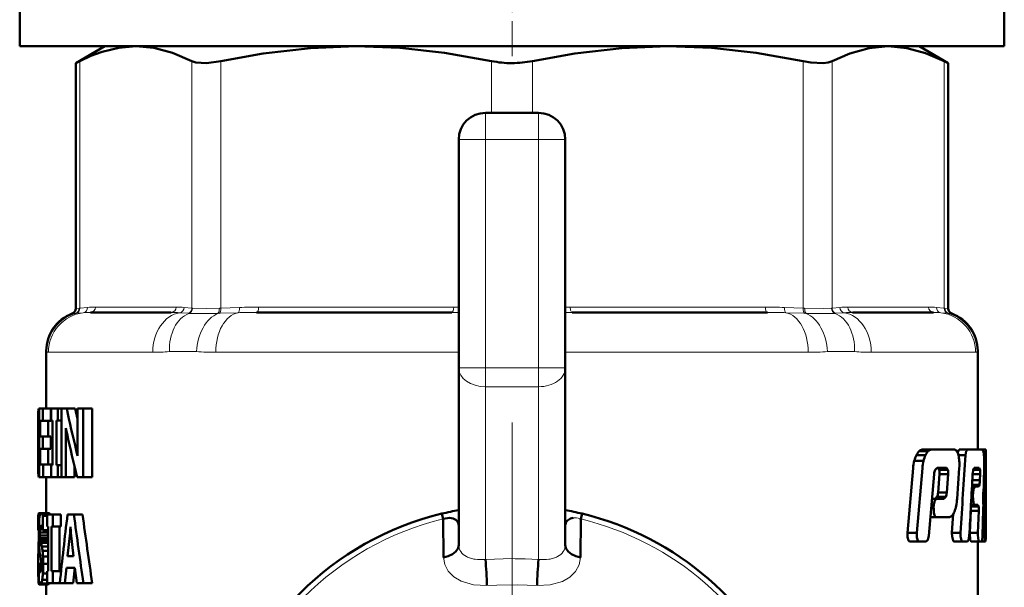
# Model space of a CAD drawing. Extents: x -1438 to 1837, y -1650 to 612.
# Tile 48 of 89: x -510 to -473, y -40 to -19. Entities that reach past the tile are written whole.
import ezdxf

# ---------------------------------------------------------------- set-up
doc = ezdxf.new("R2010")
doc.units = 0
doc.linetypes.add('DASHDOT', pattern=[18.5, 12, -3, 0.5, -3])

msp = doc.modelspace()

# ---------------------------------------------------------------- linework, layer by layer
at = {"color": 7, "linetype": 'DASHDOT', "lineweight": 18, "ltscale": 0.109586}
msp.add_line((-491.551, -20.239), (-491.551, -15.856), dxfattribs=at)
at = {"color": 7, "lineweight": 50}
for p, q in [((-510.051, -17.873), (-510.051, -19.873)), ((-473.051, -17.873), (-473.051, -19.873)), ((-510.051, -19.873), (-491.551, -19.873)), ((-506.851, -19.873), (-507.947, -20.506)), ((-506.851, -19.873), (-505.686, -19.873)), ((-505.686, -19.873), (-497.406, -19.873)), ((-497.406, -19.873), (-485.696, -19.873)), ((-491.551, -19.873), (-473.051, -19.873)), ((-485.696, -19.873), (-477.416, -19.873)), ((-477.416, -19.873), (-476.251, -19.873)), ((-476.251, -19.873), (-475.155, -20.506)), ((-507.795, -20.428), (-507.947, -20.506)), ((-507.947, -29.728), (-507.947, -20.506)), ((-475.155, -20.506), (-475.308, -20.428)), ((-475.155, -29.728), (-475.155, -20.506)), ((-492.551, -22.373), (-490.551, -22.373)), ((-493.551, -31.959), (-493.551, -23.373)), ((-489.551, -23.373), (-489.551, -31.959)), ((-504.353, -29.873), (-507.39, -29.873)), ((-493.816, -29.873), (-501.149, -29.873)), ((-481.953, -29.873), (-489.286, -29.873)), ((-475.712, -29.873), (-478.75, -29.873)), ((-509.051, -31.32), (-509.051, -33.483)), ((-474.051, -31.32), (-474.051, -35.029)), ((-493.551, -38.602), (-493.551, -31.959)), ((-489.551, -38.602), (-489.551, -31.959)), ((-509.336, -33.483), (-509.351, -33.62)), ((-509.351, -33.62), (-509.351, -34.696)), ((-509.336, -33.483), (-509.321, -33.483)), ((-509.321, -33.483), (-509.179, -33.483)), ((-509.321, -36.06), (-509.321, -33.483)), ((-508.876, -33.483), (-509.179, -33.483)), ((-509.179, -33.483), (-509.179, -33.953)), ((-508.876, -33.483), (-508.876, -33.953)), ((-508.866, -33.483), (-508.615, -33.483)), ((-508.866, -33.929), (-508.866, -33.483)), ((-508.615, -33.483), (-508.481, -33.483)), ((-508.615, -33.483), (-508.615, -33.929)), ((-508.481, -33.483), (-508.285, -33.483)), ((-508.481, -36.06), (-508.481, -33.483)), ((-508.285, -33.483), (-507.966, -33.483)), ((-507.966, -33.483), (-507.878, -33.877)), ((-507.878, -33.483), (-507.661, -33.483)), ((-507.878, -34.908), (-507.878, -33.483)), ((-507.661, -33.483), (-507.329, -33.483)), ((-507.661, -33.483), (-507.661, -36.06)), ((-507.329, -33.483), (-507.329, -36.06)), ((-509.279, -33.953), (-509.279, -34.53)), ((-509.279, -33.953), (-509.179, -33.953)), ((-508.876, -33.953), (-509.179, -33.953)), ((-508.978, -33.953), (-508.978, -34.53)), ((-508.866, -33.929), (-508.817, -33.929)), ((-508.817, -35.614), (-508.817, -33.929)), ((-508.673, -33.929), (-508.673, -35.614)), ((-508.673, -33.929), (-508.615, -33.929)), ((-508.615, -33.929), (-508.481, -33.929)), ((-508.315, -34.227), (-508.313, -34.227)), ((-509.351, -34.696), (-509.351, -34.745)), ((-509.351, -34.745), (-509.351, -34.813)), ((-509.341, -34.739), (-509.321, -34.739)), ((-509.279, -34.53), (-509.187, -34.53)), ((-508.884, -34.53), (-509.187, -34.53)), ((-509.187, -34.53), (-509.187, -35.001)), ((-508.884, -34.53), (-508.884, -35.001)), ((-508.311, -34.644), (-508.311, -36.06)), ((-509.351, -34.813), (-509.351, -35.88)), ((-509.279, -35.001), (-509.279, -35.59)), ((-509.279, -35.001), (-509.187, -35.001)), ((-508.884, -35.001), (-509.187, -35.001)), ((-508.978, -35.001), (-508.978, -35.59)), ((-507.925, -35.052), (-507.875, -35.262)), ((-476.248, -35.083), (-475.906, -35.083)), ((-476.137, -35.03), (-475.797, -35.03)), ((-475.797, -35.03), (-474.926, -35.03)), ((-474.752, -35.029), (-474.81, -35.135)), ((-474.752, -35.029), (-474.439, -35.029)), ((-474.439, -35.029), (-473.866, -35.029)), ((-474.051, -35.029), (-473.844, -35.029)), ((-473.883, -35.029), (-473.753, -35.029)), ((-473.836, -35.084), (-473.866, -35.029)), ((-473.753, -35.029), (-473.751, -35.029)), ((-473.751, -35.029), (-473.751, -38.362)), ((-507.876, -35.262), (-507.873, -35.262)), ((-476.434, -35.451), (-476.088, -35.451)), ((-476.354, -35.232), (-476.009, -35.232)), ((-474.774, -35.243), (-474.511, -35.243)), ((-473.817, -35.243), (-473.759, -35.243)), ((-509.35, -35.701), (-509.351, -35.88)), ((-509.35, -35.701), (-509.321, -35.701)), ((-509.279, -35.59), (-509.171, -35.59)), ((-508.868, -35.59), (-509.171, -35.59)), ((-509.171, -35.59), (-509.171, -36.06)), ((-508.868, -35.59), (-508.868, -36.06)), ((-508.866, -35.614), (-508.817, -35.614)), ((-508.866, -36.06), (-508.866, -35.614)), ((-508.673, -35.614), (-508.615, -35.614)), ((-508.615, -35.614), (-508.481, -35.614)), ((-508.615, -35.614), (-508.615, -36.06)), ((-507.992, -35.658), (-507.992, -36.06)), ((-476.479, -35.72), (-476.695, -38.152)), ((-476.131, -35.72), (-476.342, -38.152)), ((-475.648, -35.785), (-475.578, -35.719)), ((-475.578, -35.719), (-475.226, -35.719)), ((-475.554, -35.719), (-475.498, -35.785)), ((-475.498, -35.785), (-475.171, -35.785)), ((-475.226, -35.719), (-475.171, -35.785)), ((-474.825, -36.873), (-474.743, -35.72)), ((-474.221, -35.785), (-473.964, -35.785)), ((-474.181, -35.719), (-473.99, -35.719)), ((-473.99, -35.719), (-473.964, -35.785)), ((-473.818, -36.237), (-473.808, -35.72)), ((-509.336, -36.06), (-509.321, -36.06)), ((-509.321, -36.06), (-509.171, -36.06)), ((-508.868, -36.06), (-509.171, -36.06)), ((-509.051, -36.06), (-509.051, -37.421)), ((-508.866, -36.06), (-508.615, -36.06)), ((-508.615, -36.06), (-508.481, -36.06)), ((-508.481, -36.06), (-508.311, -36.06)), ((-508.311, -36.06), (-507.992, -36.06)), ((-507.893, -36.06), (-507.661, -36.06)), ((-507.661, -36.06), (-507.329, -36.06)), ((-475.886, -38.274), (-475.689, -35.949)), ((-475.486, -35.95), (-475.542, -36.643)), ((-475.486, -35.95), (-475.16, -35.95)), ((-475.16, -35.95), (-475.214, -36.643)), ((-474.253, -36.182), (-473.968, -36.182)), ((-474.241, -35.95), (-473.959, -35.95)), ((-473.959, -35.95), (-473.968, -36.182)), ((-474.277, -36.627), (-474.221, -36.627)), ((-474.265, -36.414), (-474.164, -36.414)), ((-474.262, -36.347), (-473.985, -36.347)), ((-474.221, -36.627), (-474.229, -36.767)), ((-474.164, -36.414), (-474.016, -36.414)), ((-473.847, -36.703), (-473.83, -36.528)), ((-475.767, -36.875), (-475.595, -36.875)), ((-475.581, -36.808), (-475.649, -36.875)), ((-475.595, -36.875), (-475.319, -36.875)), ((-475.581, -36.808), (-475.253, -36.808)), ((-475.542, -36.643), (-475.214, -36.643)), ((-475.253, -36.808), (-475.319, -36.875)), ((-474.284, -36.767), (-474.229, -36.767)), ((-473.841, -36.984), (-473.849, -36.824)), ((-475.797, -37.23), (-475.705, -37.23)), ((-475.785, -37.09), (-475.694, -37.09)), ((-475.694, -37.09), (-475.706, -37.23)), ((-474.315, -37.333), (-474.348, -38.152)), ((-474.314, -37.316), (-474.315, -37.333)), ((-474.315, -37.333), (-474.01, -37.333)), ((-474.306, -37.17), (-474.016, -37.17)), ((-474.302, -37.103), (-474.17, -37.103)), ((-474.17, -37.103), (-474.044, -37.103)), ((-474.044, -37.103), (-474.015, -37.17)), ((-474.01, -37.333), (-474.043, -38.152)), ((-473.865, -38.274), (-473.84, -37.275)), ((-509.347, -37.446), (-509.351, -37.52)), ((-509.351, -37.52), (-509.351, -38.058)), ((-509.351, -37.52), (-509.303, -37.52)), ((-509.347, -37.446), (-509.283, -37.446)), ((-509.336, -37.421), (-509.255, -37.421)), ((-509.256, -37.421), (-508.955, -37.421)), ((-509.217, -37.446), (-508.915, -37.446)), ((-509.181, -37.52), (-509.181, -38.058)), ((-509.181, -37.52), (-509.022, -37.52)), ((-509.021, -37.469), (-508.808, -37.469)), ((-509.021, -37.915), (-509.021, -37.469)), ((-508.915, -37.446), (-508.9, -37.469)), ((-508.808, -37.469), (-508.499, -37.469)), ((-508.808, -37.469), (-508.808, -37.915)), ((-508.499, -37.469), (-508.499, -37.915)), ((-508.254, -37.469), (-508.013, -37.469)), ((-507.688, -37.469), (-508.013, -37.469)), ((-494.184, -37.436), (-494.136, -37.635)), ((-494.119, -39.079), (-494.136, -37.635)), ((-488.966, -37.635), (-489.005, -37.622)), ((-488.966, -37.635), (-488.983, -39.079)), ((-488.966, -37.635), (-488.918, -37.436)), ((-475.825, -37.564), (-475.607, -37.564)), ((-475.607, -37.564), (-475.116, -37.564)), ((-474.969, -37.445), (-475.017, -38.152)), ((-509.351, -38.058), (-509.33, -38.058)), ((-509.29, -38.033), (-509.292, -38.14)), ((-509.283, -37.952), (-509.29, -38.033)), ((-509.29, -38.033), (-509.187, -38.033)), ((-509.283, -37.952), (-509.208, -37.952)), ((-509.271, -37.899), (-509.232, -37.899)), ((-509.2, -37.98), (-509.219, -37.923)), ((-509.181, -38.058), (-509.2, -37.98)), ((-509.181, -38.058), (-508.98, -38.058)), ((-509.021, -37.915), (-508.98, -37.915)), ((-508.99, -38.058), (-508.991, -38.14)), ((-508.98, -39.6), (-508.98, -37.915)), ((-508.858, -37.915), (-508.858, -39.6)), ((-508.858, -37.915), (-508.808, -37.915)), ((-508.808, -37.915), (-508.499, -37.915)), ((-508.549, -37.915), (-508.549, -39.6)), ((-508.144, -37.929), (-508.139, -37.929)), ((-493.552, -37.896), (-493.551, -37.904)), ((-489.551, -37.895), (-489.551, -37.904)), ((-509.331, -38.444), (-509.339, -38.535)), ((-509.329, -38.42), (-509.331, -38.444)), ((-509.292, -38.14), (-509.289, -38.257)), ((-509.292, -38.14), (-508.991, -38.14)), ((-509.29, -38.257), (-509.281, -38.354)), ((-509.29, -38.257), (-508.988, -38.257)), ((-509.281, -38.354), (-509.268, -38.444)), ((-509.281, -38.354), (-508.98, -38.354)), ((-509.268, -38.444), (-509.247, -38.535)), ((-509.268, -38.444), (-508.98, -38.444)), ((-508.991, -38.14), (-508.988, -38.257)), ((-508.988, -38.257), (-508.98, -38.354)), ((-508.255, -39.029), (-508.16, -38.154)), ((-508.16, -38.154), (-508.124, -38.154)), ((-508.124, -38.161), (-508.024, -39.029)), ((-476.695, -38.152), (-476.342, -38.152)), ((-475.017, -38.152), (-474.7, -38.152)), ((-474.348, -38.152), (-474.042, -38.152)), ((-473.862, -38.152), (-473.791, -38.152)), ((-473.753, -38.487), (-473.751, -38.362)), ((-509.35, -38.838), (-509.351, -39.048)), ((-509.347, -38.673), (-509.35, -38.838)), ((-509.35, -38.838), (-509.308, -38.838)), ((-509.339, -38.535), (-509.347, -38.673)), ((-509.347, -38.673), (-509.321, -38.673)), ((-509.339, -38.535), (-509.326, -38.535)), ((-509.248, -38.535), (-509.216, -38.673)), ((-509.248, -38.535), (-508.98, -38.535)), ((-509.217, -38.673), (-508.98, -38.673)), ((-509.191, -38.838), (-508.98, -38.838)), ((-476.591, -38.487), (-476.241, -38.487)), ((-476.241, -38.487), (-475.987, -38.487)), ((-474.937, -38.487), (-474.621, -38.487)), ((-474.621, -38.487), (-474.436, -38.487)), ((-474.301, -38.487), (-473.996, -38.487)), ((-474.051, -38.487), (-474.051, -42.545)), ((-473.996, -38.487), (-473.898, -38.487)), ((-473.898, -38.487), (-473.775, -38.487)), ((-473.775, -38.487), (-473.753, -38.487)), ((-509.351, -39.048), (-509.351, -39.323)), ((-509.351, -39.048), (-509.272, -39.048)), ((-509.275, -39.033), (-509.293, -38.937)), ((-509.258, -39.13), (-509.275, -39.033)), ((-509.246, -39.24), (-509.258, -39.13)), ((-509.173, -39.048), (-508.98, -39.048)), ((-508.255, -39.029), (-508.024, -39.029)), ((-509.351, -39.323), (-509.351, -39.686)), ((-509.351, -39.323), (-509.242, -39.323)), ((-509.33, -39.95), (-509.33, -39.374)), ((-509.33, -39.374), (-509.241, -39.374)), ((-509.311, -39.57), (-509.254, -39.57)), ((-509.253, -39.561), (-509.244, -39.479)), ((-509.244, -39.479), (-509.241, -39.375)), ((-509.166, -39.323), (-508.98, -39.323)), ((-508.296, -39.475), (-508.355, -40.047)), ((-508.296, -39.475), (-507.975, -39.475)), ((-507.977, -39.475), (-508.037, -40.047)), ((-507.906, -40.047), (-507.975, -39.475)), ((-509.351, -39.686), (-509.349, -39.924)), ((-509.351, -39.686), (-509.33, -39.686)), ((-509.349, -39.924), (-509.33, -39.924)), ((-509.206, -39.924), (-509.021, -39.924)), ((-509.177, -39.686), (-509.021, -39.686)), ((-509.021, -39.6), (-508.98, -39.6)), ((-509.021, -40.047), (-509.021, -39.6)), ((-508.858, -39.6), (-508.808, -39.6)), ((-508.808, -39.6), (-508.499, -39.6)), ((-508.808, -39.6), (-508.808, -40.047)), ((-508.499, -39.6), (-508.499, -39.611)), ((-509.341, -40.055), (-509.323, -40.094)), ((-509.341, -40.055), (-509.312, -40.055)), ((-509.323, -40.094), (-509.051, -40.094)), ((-509.281, -40.094), (-508.98, -40.094)), ((-509.243, -40.055), (-508.942, -40.055)), ((-509.051, -40.094), (-509.051, -42.545)), ((-509.021, -40.047), (-508.808, -40.047)), ((-508.936, -40.047), (-508.94, -40.055)), ((-508.808, -40.047), (-508.545, -40.047)), ((-508.545, -40.047), (-508.355, -40.047)), ((-508.037, -40.047), (-508.355, -40.047)), ((-507.906, -40.047), (-507.657, -40.047)), ((-507.324, -40.047), (-507.657, -40.047))]:
    msp.add_line(p, q, dxfattribs=at)
at = {"color": 7, "lineweight": 18}
for p, q in [((-507.795, -20.428), (-507.795, -29.715)), ((-503.578, -29.715), (-503.578, -20.428)), ((-502.496, -20.428), (-502.496, -29.715)), ((-492.316, -22.373), (-492.316, -20.428)), ((-490.786, -20.428), (-490.786, -22.373)), ((-480.606, -29.715), (-480.606, -20.428)), ((-479.524, -20.428), (-479.524, -29.715)), ((-475.308, -29.715), (-475.308, -20.428)), ((-492.551, -22.373), (-492.551, -23.373)), ((-490.551, -22.373), (-490.551, -23.373)), ((-493.551, -23.373), (-492.551, -23.373)), ((-492.551, -23.373), (-492.551, -31.959)), ((-490.551, -23.373), (-492.551, -23.373)), ((-490.551, -31.959), (-490.551, -23.373)), ((-490.551, -23.373), (-489.551, -23.373)), ((-507.948, -29.909), (-508.077, -29.915)), ((-507.927, -29.907), (-507.948, -29.909)), ((-507.947, -29.728), (-507.816, -29.717)), ((-507.661, -29.885), (-507.927, -29.907)), ((-507.816, -29.717), (-507.795, -29.715)), ((-507.795, -29.715), (-507.501, -29.686)), ((-507.205, -29.673), (-504.168, -29.673)), ((-503.716, -29.907), (-504.038, -29.885)), ((-503.872, -29.686), (-503.578, -29.715)), ((-503.689, -29.909), (-503.716, -29.907)), ((-503.578, -29.715), (-503.556, -29.717)), ((-502.545, -29.907), (-502.601, -29.909)), ((-502.548, -29.717), (-502.496, -29.715)), ((-501.848, -29.885), (-502.545, -29.907)), ((-502.496, -29.715), (-501.787, -29.686)), ((-501.073, -29.673), (-493.74, -29.673)), ((-493.551, -29.875), (-493.816, -29.873)), ((-493.74, -29.673), (-493.551, -29.674)), ((-489.551, -29.674), (-489.363, -29.673)), ((-489.286, -29.873), (-489.551, -29.875)), ((-489.363, -29.673), (-482.03, -29.673)), ((-481.315, -29.686), (-480.606, -29.715)), ((-480.557, -29.907), (-481.254, -29.885)), ((-480.606, -29.715), (-480.554, -29.717)), ((-480.501, -29.909), (-480.557, -29.907)), ((-479.546, -29.717), (-479.524, -29.715)), ((-479.524, -29.715), (-479.23, -29.686)), ((-479.386, -29.907), (-479.413, -29.909)), ((-479.065, -29.885), (-479.386, -29.907)), ((-478.935, -29.673), (-475.897, -29.673)), ((-475.601, -29.686), (-475.308, -29.715)), ((-475.175, -29.907), (-475.441, -29.885)), ((-475.308, -29.715), (-475.287, -29.717)), ((-475.287, -29.717), (-475.155, -29.728)), ((-475.154, -29.909), (-475.175, -29.907)), ((-475.025, -29.915), (-475.154, -29.909)), ((-509.036, -31.347), (-509.051, -31.32)), ((-508.971, -31.373), (-505.052, -31.373)), ((-503.405, -31.347), (-504.425, -31.347)), ((-502.685, -31.373), (-493.551, -31.373)), ((-489.551, -31.373), (-480.417, -31.373)), ((-478.678, -31.347), (-479.697, -31.347)), ((-478.05, -31.373), (-474.131, -31.373)), ((-474.051, -31.32), (-474.066, -31.347)), ((-493.551, -31.959), (-492.551, -31.959)), ((-492.551, -31.959), (-490.551, -31.959)), ((-492.551, -31.959), (-492.551, -32.666)), ((-490.551, -31.959), (-490.551, -32.666)), ((-490.551, -31.959), (-489.551, -31.959)), ((-492.551, -39.155), (-492.551, -32.666)), ((-490.551, -32.666), (-492.551, -32.666)), ((-490.551, -32.666), (-490.551, -39.155)), ((-507.925, -35.052), (-507.878, -35.052)), ((-492.551, -39.155), (-491.551, -39.126)), ((-491.051, -39.137), (-490.551, -39.155))]:
    msp.add_line(p, q, dxfattribs=at)
at = {"color": 7, "linetype": 'DASHDOT', "lineweight": 18, "ltscale": 0.257574}
msp.add_line((-492.551, -32.818), (-492.551, -22.515), dxfattribs=at)
at = {"color": 7, "linetype": 'DASHDOT', "lineweight": 18, "ltscale": 0.257589}
msp.add_line((-490.551, -22.515), (-490.551, -32.818), dxfattribs=at)
at = {"color": 7, "linetype": 'DASHDOT', "lineweight": 18, "ltscale": 0.06}
for p, q in [((-492.751, -23.373), (-490.351, -23.373)), ((-492.751, -31.959), (-490.351, -31.959))]:
    msp.add_line(p, q, dxfattribs=at)
at = {"color": 7, "linetype": 'DASHDOT', "lineweight": 18}
msp.add_line((-491.551, -34.015), (-491.551, -62.732), dxfattribs=at)
at = {"color": 7, "lineweight": 50}
for points in [[(-505.686, -19.873), (-506.32, -19.925), (-506.953, -20.077), (-507.375, -20.233), (-507.795, -20.428)], [(-503.578, -20.428), (-504.312, -20.114), (-505.008, -19.933), (-505.686, -19.873)], [(-497.406, -19.873), (-499.128, -19.938), (-500.898, -20.139), (-502.496, -20.428)], [(-492.316, -20.428), (-494.085, -20.114), (-495.766, -19.933), (-497.406, -19.873)], [(-485.696, -19.873), (-487.418, -19.938), (-489.188, -20.139), (-490.786, -20.428)], [(-480.606, -20.428), (-482.375, -20.114), (-484.056, -19.933), (-485.696, -19.873)], [(-477.416, -19.873), (-478.129, -19.938), (-478.862, -20.139), (-479.524, -20.428)], [(-475.308, -20.428), (-476.007, -20.125), (-476.71, -19.937), (-477.416, -19.873)], [(-502.496, -20.428), (-503.03, -20.503), (-503.434, -20.478), (-503.578, -20.428)], [(-479.524, -20.428), (-479.669, -20.478), (-479.853, -20.503), (-480.322, -20.478), (-480.606, -20.428)], [(-474.439, -35.029), (-474.485, -35.09), (-474.511, -35.243)], [(-509.351, -35.88), (-509.348, -36.014), (-509.336, -36.06)], [(-474.24, -35.932), (-474.222, -35.789), (-474.181, -35.719)], [(-474.164, -36.414), (-474.2, -36.473), (-474.221, -36.627)], [(-473.985, -36.347), (-473.996, -36.389), (-474.003, -36.404), (-474.016, -36.414)], [(-475.595, -36.875), (-475.661, -36.941), (-475.694, -37.09)], [(-474.229, -36.767), (-474.209, -37.035), (-474.193, -37.082), (-474.17, -37.103)], [(-475.705, -37.23), (-475.698, -37.407), (-475.677, -37.487), (-475.649, -37.539), (-475.607, -37.564)], [(-509.291, -37.465), (-509.276, -37.434), (-509.256, -37.421)], [(-494.136, -37.635), (-493.897, -37.592), (-493.765, -37.615), (-493.668, -37.666), (-493.58, -37.771), (-493.552, -37.896)], [(-476.695, -38.152), (-476.688, -38.325), (-476.651, -38.438), (-476.63, -38.467), (-476.591, -38.487)], [(-476.342, -38.152), (-476.336, -38.326), (-476.3, -38.438), (-476.28, -38.467), (-476.241, -38.487)], [(-475.987, -38.487), (-475.919, -38.419), (-475.886, -38.274)], [(-475.017, -38.152), (-475.015, -38.294), (-474.979, -38.448), (-474.963, -38.472), (-474.937, -38.487)], [(-474.7, -38.152), (-474.698, -38.294), (-474.663, -38.447), (-474.648, -38.471), (-474.621, -38.487)], [(-474.436, -38.487), (-474.392, -38.427), (-474.368, -38.274)], [(-474.348, -38.152), (-474.33, -38.427), (-474.301, -38.487)], [(-474.042, -38.152), (-474.043, -38.25), (-474.02, -38.45), (-474.008, -38.479), (-473.996, -38.487)], [(-473.898, -38.487), (-473.866, -38.313), (-473.865, -38.274)], [(-473.791, -38.152), (-473.782, -38.452), (-473.779, -38.477), (-473.775, -38.487)], [(-494.119, -39.079), (-493.945, -39.039), (-493.784, -38.964), (-493.658, -38.86), (-493.577, -38.732), (-493.551, -38.61)], [(-488.983, -39.079), (-489.157, -39.039), (-489.318, -38.964), (-489.444, -38.86), (-489.526, -38.732), (-489.551, -38.61)], [(-509.311, -39.57), (-509.299, -39.616), (-509.283, -39.636)]]:
    msp.add_lwpolyline(points, dxfattribs=at)
at = {"color": 7, "lineweight": 18}
for points in [[(-503.556, -29.717), (-503.045, -29.727), (-502.548, -29.717)], [(-480.554, -29.717), (-479.857, -29.727), (-479.546, -29.717)], [(-492.495, -40.141), (-492.994, -40.116), (-493.458, -39.978), (-493.734, -39.813), (-493.95, -39.592), (-494.074, -39.348), (-494.119, -39.079)], [(-488.983, -39.079), (-489.032, -39.36), (-489.167, -39.612), (-489.383, -39.825), (-489.656, -39.983), (-490.113, -40.116), (-490.607, -40.141)], [(-490.607, -40.141), (-491.363, -40.116), (-492.117, -40.121), (-492.495, -40.141)]]:
    msp.add_lwpolyline(points, dxfattribs=at)
at = {"color": 7, "lineweight": 50}
for centre, radius, start, end in [((-491.562, -16.779), 3.727, 258.3238, 270.1707), ((-491.54, -16.776), 3.729, 269.8321, 281.6725), ((-492.551, -23.373), 1, 90, 180), ((-490.551, -23.373), 1, 0, 90), ((-507.551, -31.32), 1.5, 110.5177, 180), ((-508.147, -29.728), 0.2, 290.5165, 359.9999), ((-474.955, -29.728), 0.2, 180.0001, 249.4835), ((-475.551, -31.32), 1.5, 359.9834, 69.4823), ((-568.917, -34.756), 59.576, 0.01649, 1.09268), ((-456.509, -22.41), 52.947, 192.0714, 193.8139), ((-521.636, -34.579), 13.325, 359.7204, 1.5136), ((-503.9, -33.448), 4.481, 190.0104, 192.7994), ((-564.866, -34.715), 55.525, 358.9821, 359.9746), ((-456.982, -23.328), 52.478, 192.226, 194.0417), ((-500.515, -34.978), 7.364, 179.4536, 182.2095), ((-475.84, -35.482), 0.571, 135.6429, 154.0272), ((-476.126, -35.192), 0.163, 93.6909, 138.2675), ((-475.493, -35.478), 0.572, 136.3208, 154.5448), ((-475.786, -35.187), 0.158, 93.9134, 139.1034), ((-474.934, -35.136), 0.107, 28.887, 85.6361), ((-475.228, -35.335), 0.462, 12.8652, 32.9613), ((-474.92, -35.297), 1.105, 3.3767, 11.1055), ((-470.526, -35.213), 3.233, 176.7474, 180.536), ((-474.944, -35.836), 1.539, 165.5109, 175.6995), ((-475.3, -35.742), 1.171, 154.2079, 165.6194), ((-474.541, -35.839), 1.595, 165.9006, 175.7281), ((-474.935, -35.74), 1.188, 154.7161, 165.9308), ((-475.967, -35.526), 1.226, 3.537, 13.8801), ((-476.803, -35.585), 2.064, 356.2323, 3.7222), ((-989.484, -3.234), 515.966, 356.11952, 356.44322), ((-477.885, -35.513), 4.077, 0.8723, 3.9467), ((-481.51, -35.585), 7.703, 358.9898, 0.9957), ((-801.37, -32.998), 327.619, 359.09861, 359.60738), ((-475.183, -35.989), 0.507, 156.3492, 175.5227), ((-475.917, -35.895), 0.434, 352.6684, 14.6166), ((-475.591, -35.895), 0.434, 352.6684, 14.6166), ((-474.913, -35.894), 0.955, 356.6451, 6.5567), ((-904.201, -13.695), 430.535, 356.72722, 357.03931), ((-475.057, -36.152), 1.09, 349.7197, 358.4317), ((-480.198, -36.106), 6.381, 356.2144, 358.8262), ((-476.072, -36.606), 0.531, 337.5997, 355.9584), ((-475.745, -36.606), 0.532, 337.6203, 355.9573), ((-476.696, -36.752), 1.875, 347.9871, 356.3113), ((-473.148, -36.772), 0.702, 174.3847, 184.2446), ((-479.767, -37.134), 5.928, 358.6427, 1.4527), ((-491.482, -48.7), 11.584, 100.2895, 103.4877), ((-491.62, -48.7), 11.584, 76.512, 79.7106), ((-475.429, -37.166), 0.537, 320.2641, 338.6513), ((-476.112, -36.886), 1.276, 338.1164, 348.3983), ((-474.896, -37.279), 0.888, 356.4864, 7.0833), ((-509.322, -37.441), 0.0248, 125.531, 190.0323), ((-505.477, -37.923), 3.85, 175.2413, 178.8012), ((-508.628, -37.645), 0.687, 164.8283, 176.5088), ((-509.262, -37.474), 0.0529, 31.7651, 83.5666), ((-509.454, -37.607), 0.287, 17.5379, 34.226), ((-508.961, -37.474), 0.053, 31.7591, 83.5615), ((-353.303, -56.28), 156.088, 173.07829, 174.03052), ((-337.593, -15.237), 171.864, 187.43247, 188.29999), ((-341.909, -15.408), 167.24, 187.58017, 188.47201), ((-491.551, -48.373), 11.25, 103.5334, 229.4195), ((-489.264, -37.896), 0.287, 126.1882, 155.079), ((-489.213, -37.974), 0.38, 96.3363, 125.445), ((-491.551, -48.373), 11.25, 326.6274, 76.4663), ((-475.127, -37.428), 0.137, 274.5225, 323.8495), ((-496.845, -38.155), 12.485, 178.5631, 180.1555), ((-509.036, -37.98), 0.248, 160.8825, 173.4865), ((-509.246, -37.903), 0.0244, 106.4853, 170.0826), ((-509.258, -37.904), 0.0251, 33.1999, 78.8476), ((-509.357, -37.979), 0.149, 21.8787, 36.5135), ((-510.909, -37.849), 2.766, 353.6796, 358.3431), ((-505.007, -37.841), 3.133, 181.6147, 185.8624), ((-489.228, -37.904), 0.322, 156.4258, 178.4255), ((-498.76, -38.237), 10.571, 179.7427, 182.127), ((-507.065, -38.568), 2.258, 181.5448, 189.4062), ((-511.482, -39.122), 2.309, 7.0684, 11.2147), ((-512.224, -39.206), 3.055, 2.9639, 6.9168), ((-514.293, -39.305), 5.127, 359.805, 2.8778), ((-503.141, -40.254), 10.647, 0.6083, 5.9289), ((-479.961, -40.254), 10.647, 174.0711, 179.3917), ((-507.582, -39.305), 1.749, 182.2701, 188.7385), ((-509.533, -39.522), 0.283, 340.5543, 352.0053), ((-511.014, -39.368), 1.773, 359.7531, 4.1264), ((-514.118, -39.352), 4.952, 356.1295, 0.3342), ((-508.186, -39.921), 1.163, 180.1643, 186.6208), ((-508.825, -39.92), 0.506, 183.4115, 195.8529), ((-509.292, -39.612), 0.0258, 289.8212, 350.8077), ((-509.748, -39.841), 0.548, 336.9994, 351.2589), ((-511.36, -39.544), 2.187, 349.9853, 356.2651), ((-509.268, -40.054), 0.0432, 186.0627, 252.1001), ((-509.302, -40.039), 0.0592, 289.816, 345.1357), ((-509, -40.039), 0.059, 289.7611, 345.1868)]:
    msp.add_arc(centre, radius, start, end, dxfattribs=at)
at = {"color": 7, "lineweight": 18}
for centre, radius, start, end in [((-507.534, -31.353), 1.502, 105.9772, 179.784), ((-508.012, -29.724), 0.196, 289.2011, 2.0769), ((-507.99, -29.723), 0.195, 288.8448, 2.6072), ((-507.694, -29.696), 0.192, 279.6889, 3.0559), ((-507.403, -32.834), 2.96, 89.7465, 95.0069), ((-507.218, -32.801), 3.128, 89.7592, 95.1871), ((-504.339, -33.894), 4.021, 85.7024, 90.1944), ((-504.155, -32.801), 3.128, 84.8129, 90.2408), ((-504.071, -29.69), 0.199, 279.7602, 1.0432), ((-503.781, -29.716), 0.202, 288.6376, 0.5069), ((-503.758, -29.72), 0.202, 289.9883, 0.854), ((-503.173, -7.921), 21.995, 268.6539, 271.4886), ((-501.182, -49.526), 19.653, 89.9051, 91.9429), ((-501.105, -47.854), 18.18, 89.8986, 92.1508), ((-481.997, -47.854), 18.18, 87.8492, 90.1014), ((-481.92, -49.526), 19.653, 88.0571, 90.0949), ((-479.93, -7.911), 22.005, 268.5123, 271.3456), ((-479.344, -29.72), 0.202, 179.146, 250.0117), ((-479.322, -29.716), 0.202, 179.4931, 251.3624), ((-478.948, -32.801), 3.128, 89.7592, 95.1871), ((-479.031, -29.69), 0.199, 178.9568, 260.2398), ((-478.763, -33.894), 4.021, 89.8056, 94.2976), ((-475.884, -32.801), 3.128, 84.8129, 90.2408), ((-475.699, -32.834), 2.96, 84.9931, 90.2535), ((-475.409, -29.696), 0.192, 176.9441, 260.3111), ((-475.112, -29.723), 0.195, 177.3928, 251.1552), ((-475.09, -29.724), 0.196, 177.9231, 250.7989), ((-475.568, -31.353), 1.502, 0.216, 74.0228), ((-508.981, -31.3), 0.073, 220.243, 277.8347), ((-505.033, -24.224), 7.149, 269.8403, 274.8785), ((-502.727, -22.429), 8.944, 265.6487, 270.2682), ((-480.375, -22.438), 8.935, 269.7295, 274.3536), ((-478.069, -24.216), 7.157, 265.1242, 270.157), ((-474.121, -31.3), 0.0729, 262.143, 319.7781), ((-491.551, -48.373), 11.045, 103.5334, 230.0805), ((-489.191, -38.18), 0.588, 71.5745, 96.1847), ((-491.551, -48.373), 11.045, 326.5786, 76.4664), ((-493.079, -38.607), 0.472, 179.4074, 212.8002), ((-490.023, -38.607), 0.472, 327.2015, 0.5923), ((-493.011, -38.546), 0.563, 214.2454, 243.5991), ((-492.867, -38.288), 0.858, 242.6509, 253.4953), ((-492.782, -38.011), 1.148, 253.3736, 262.1989), ((-492.721, -37.52), 1.643, 262.413, 275.9389), ((-491.615, -53.778), 14.652, 87.7959, 89.7516), ((-490.381, -37.527), 1.636, 264.0327, 277.6176), ((-490.32, -38.012), 1.148, 277.7999, 286.6272), ((-490.235, -38.289), 0.858, 286.5016, 297.3521), ((-490.092, -38.546), 0.563, 296.4023, 325.7524)]:
    msp.add_arc(centre, radius, start, end, dxfattribs=at)
for centre, major_axis, ratio, start_param, end_param in [((-507.478, -31.373), (0, -1.5), 0.995414, 3.264935, 4.712389), ((-507.39, -29.673), (0, 0.2), 0.92388, 3.141593, 4.712389), ((-503.895, -31.373), (0, -1.5), 0.771505, 3.264935, 4.712389), ((-503.321, -31.347), (0.143, -1.493), 0.734075, 3.351169, 4.642046), ((-504.353, -29.673), (0, 0.2), 0.92388, 3.141593, 4.712389), ((-502.389, -31.347), (-0.132, -1.494), 0.675962, 3.481187, 4.772063), ((-501.731, -31.373), (0, -1.5), 0.636223, 3.264935, 4.712389), ((-502.63, -29.717), (0.007, -0.2), 0.408466, 0.272287, 1.557437), ((-502.572, -29.715), (0.008, -0.2), 0.382405, 0.255495, 1.554996), ((-501.864, -29.686), (0.008, -0.2), 0.382432, 0.102908, 1.555785), ((-501.149, -29.673), (0, 0.2), 0.382683, 3.141593, 4.712389), ((-493.816, -29.673), (0, 0.2), 0.382683, 3.141593, 4.712389), ((-489.286, -29.673), (0, 0.2), 0.382683, 1.570796, 3.141593), ((-481.953, -29.673), (0, 0.2), 0.382683, 1.570796, 3.141593), ((-481.239, -29.686), (-0.008, -0.2), 0.382432, 4.727401, 6.180277), ((-481.372, -31.373), (0, 1.5), 0.636223, 4.712389, 6.159843), ((-480.53, -29.715), (-0.008, -0.2), 0.382405, 4.728189, 6.02769), ((-480.473, -29.717), (-0.007, -0.2), 0.408466, 4.725748, 6.010898), ((-480.713, -31.347), (0.132, -1.494), 0.675962, 1.511122, 2.801999), ((-479.781, -31.347), (-0.143, -1.493), 0.734075, 1.64114, 2.932016), ((-479.207, -31.373), (0, 1.5), 0.771505, 4.712389, 6.159843), ((-478.75, -29.673), (0, -0.2), 0.92388, 4.712389, 6.283185), ((-475.712, -29.673), (0, -0.2), 0.92388, 4.712389, 6.283185), ((-475.625, -31.373), (0, 1.5), 0.995414, 4.712389, 6.159843), ((-492.551, -31.959), (-1, 0), 0.707107, 0, 1.570796), ((-490.551, -31.959), (-1, 0), 0.707107, 1.570796, 3.141593)]:
    msp.add_ellipse(centre, major_axis=major_axis, ratio=ratio, start_param=start_param, end_param=end_param, dxfattribs=at)

doc.saveas('drawing.dxf')
